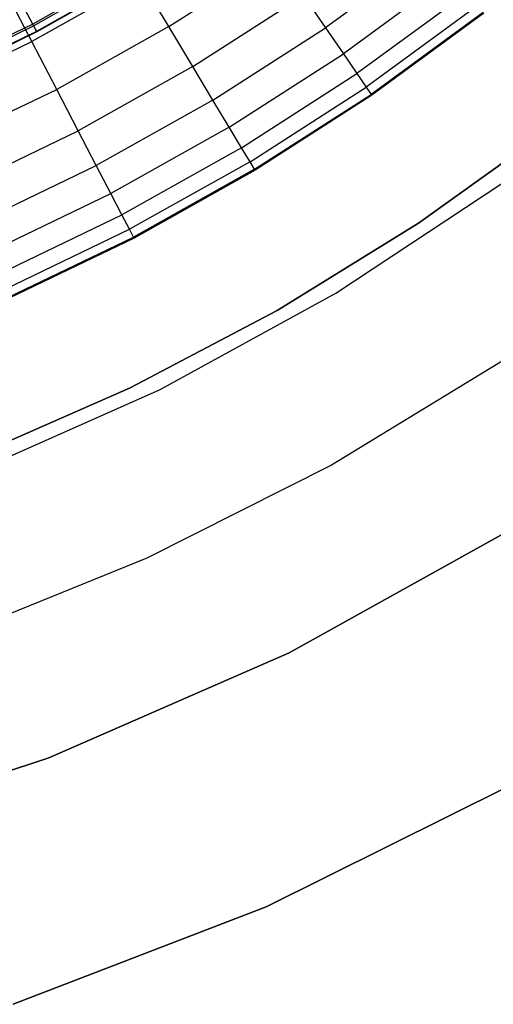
# Model space of a CAD drawing. Extents: x -390 to 397, y -401 to 400.
# Tile 178 of 192: x -2.27 to 0.95, y -400.16 to -393.45. Entities that reach past the tile are written whole.
import ezdxf

# ---------------------------------------------------------------- set-up
doc = ezdxf.new("R2010")
doc.units = 0
doc.header["$LTSCALE"] = 25.4
doc.layers.get('0').update_dxf_attribs({"linetype": 'CONTINUOUS'})

# ---------------------------------------------------------------- blocks, each defined once
blk = doc.blocks.new('FOURTY_ROUND_VII_ZWIS_STL')
at = {"color": 0}
for p, q in [((0.5458, -392.9688, -982.6336), (-0.1893, -393.5074, -982.6336)), ((0.5458, -392.9688, -982.6336), (-0.1893, -393.5074, -982.6336)), ((-1.4099, -393.0428, -987.15), (-2.1841, -393.4822, -987.15)), ((-1.4099, -393.0428, -987.15), (-2.1841, -393.4822, -987.15)), ((-2.1781, -393.4937, -991.5), (-1.4031, -393.0539, -991.5)), ((-2.1781, -393.4937, -991.5), (-1.4031, -393.0539, -991.5)), ((-1.3803, -393.0914, -988.5995), (-2.1576, -393.5326, -988.5995)), ((-1.3803, -393.0914, -988.5995), (-2.1576, -393.5326, -988.5995)), ((-1.2565, -393.4997, -979.7521), (-0.5199, -393.0262, -979.7521)), ((-1.2565, -393.4997, -979.7521), (-0.5199, -393.0262, -979.7521)), ((-1.378, -393.0951, -990.0501), (-2.1556, -393.5364, -990.0501)), ((-1.378, -393.0951, -990.0501), (-2.1556, -393.5364, -990.0501)), ((0.6782, -393.1384, -984.088), (-0.0675, -393.6848, -984.088)), ((0.6782, -393.1384, -984.088), (-0.0675, -393.6848, -984.088)), ((-1.446, -393.1842, -978.3286), (-2.1905, -393.601, -978.3286)), ((-1.446, -393.1842, -978.3286), (-2.1905, -393.601, -978.3286)), ((-1.2565, -393.4997, -979.7521), (-1.446, -393.1842, -978.3286)), ((-1.2565, -393.4997, -979.7521), (-1.446, -393.1842, -978.3286)), ((-2.1905, -393.601, -978.3286), (-2.3835, -393.2302, -976.919)), ((-2.1905, -393.601, -978.3286), (-2.3835, -393.2302, -976.919)), ((-1.0931, -393.7718, -981.1876), (-0.3402, -393.2878, -981.1876)), ((-1.0931, -393.7718, -981.1876), (-0.3402, -393.2878, -981.1876)), ((-0.3402, -393.2878, -981.1876), (-0.1893, -393.5074, -982.6336)), ((-0.3402, -393.2878, -981.1876), (-0.1893, -393.5074, -982.6336)), ((0.7789, -393.2674, -985.5491), (0.0251, -393.8197, -985.5491)), ((0.7789, -393.2674, -985.5491), (0.0251, -393.8197, -985.5491)), ((0.8477, -393.3556, -987.0152), (0.0885, -393.9119, -987.0152)), ((0.8477, -393.3556, -987.0152), (0.0885, -393.9119, -987.0152)), ((-2.1841, -393.4822, -987.15), (-2.235, -393.3854, -985.7034)), ((-2.1841, -393.4822, -987.15), (-2.235, -393.3854, -985.7034)), ((0.8846, -393.4028, -988.4842), (0.1224, -393.9613, -988.4842)), ((0.8846, -393.4028, -988.4842), (0.1224, -393.9613, -988.4842)), ((0.8895, -393.4091, -989.9545), (0.1269, -393.9678, -989.9545)), ((0.8895, -393.4091, -989.9545), (0.1269, -393.9678, -989.9545)), ((-2.1841, -393.4822, -987.15), (-2.9849, -393.8712, -987.15)), ((-2.1841, -393.4822, -987.15), (-2.9849, -393.8712, -987.15)), ((-2.9796, -393.8831, -991.5), (-2.1781, -393.4937, -991.5)), ((-2.9796, -393.8831, -991.5), (-2.1781, -393.4937, -991.5)), ((-2.1576, -393.5326, -988.5995), (-2.1841, -393.4822, -987.15)), ((-2.1576, -393.5326, -988.5995), (-2.1841, -393.4822, -987.15)), ((-2.1781, -393.4937, -991.5), (-2.1556, -393.5364, -990.0501)), ((-2.1781, -393.4937, -991.5), (-2.1556, -393.5364, -990.0501)), ((-2.1576, -393.5326, -988.5995), (-2.9617, -393.9231, -988.5995)), ((-2.1576, -393.5326, -988.5995), (-2.9617, -393.9231, -988.5995)), ((-2.1556, -393.5364, -990.0501), (-2.9599, -393.9271, -990.0501)), ((-2.1556, -393.5364, -990.0501), (-2.9599, -393.9271, -990.0501)), ((-2.1556, -393.5364, -990.0501), (-2.1576, -393.5326, -988.5995)), ((-2.1556, -393.5364, -990.0501), (-2.1576, -393.5326, -988.5995)), ((-1.2565, -393.4997, -979.7521), (-2.0206, -393.9275, -979.7521)), ((-1.2565, -393.4997, -979.7521), (-2.0206, -393.9275, -979.7521)), ((-1.0931, -393.7718, -981.1876), (-1.2565, -393.4997, -979.7521)), ((-1.0931, -393.7718, -981.1876), (-1.2565, -393.4997, -979.7521)), ((-0.9559, -394.0002, -982.6336), (-0.1893, -393.5074, -982.6336)), ((-0.9559, -394.0002, -982.6336), (-0.1893, -393.5074, -982.6336)), ((-0.1893, -393.5074, -982.6336), (-0.0675, -393.6848, -984.088)), ((-0.1893, -393.5074, -982.6336), (-0.0675, -393.6848, -984.088)), ((-2.9591, -393.9717, -978.3286), (-2.1905, -393.601, -978.3286)), ((-2.9591, -393.9717, -978.3286), (-2.1905, -393.601, -978.3286)), ((-2.0206, -393.9275, -979.7521), (-2.1905, -393.601, -978.3286)), ((-2.0206, -393.9275, -979.7521), (-2.1905, -393.601, -978.3286)), ((-0.8451, -394.1847, -984.088), (-0.0675, -393.6848, -984.088)), ((-0.8451, -394.1847, -984.088), (-0.0675, -393.6848, -984.088)), ((-0.0675, -393.6848, -984.088), (0.0251, -393.8197, -985.5491)), ((-0.0675, -393.6848, -984.088), (0.0251, -393.8197, -985.5491)), ((-1.0931, -393.7718, -981.1876), (-1.8741, -394.209, -981.1876)), ((-1.0931, -393.7718, -981.1876), (-1.8741, -394.209, -981.1876)), ((-0.9559, -394.0002, -982.6336), (-1.0931, -393.7718, -981.1876)), ((-0.9559, -394.0002, -982.6336), (-1.0931, -393.7718, -981.1876)), ((-0.7609, -394.325, -985.5491), (0.0251, -393.8197, -985.5491)), ((-0.7609, -394.325, -985.5491), (0.0251, -393.8197, -985.5491)), ((0.0251, -393.8197, -985.5491), (0.0885, -393.9119, -987.0152)), ((0.0251, -393.8197, -985.5491), (0.0885, -393.9119, -987.0152)), ((-2.8094, -394.3078, -979.7521), (-2.0206, -393.9275, -979.7521)), ((-2.8094, -394.3078, -979.7521), (-2.0206, -393.9275, -979.7521)), ((-1.8741, -394.209, -981.1876), (-2.0206, -393.9275, -979.7521)), ((-1.8741, -394.209, -981.1876), (-2.0206, -393.9275, -979.7521)), ((-0.7033, -394.4209, -987.0152), (0.0885, -393.9119, -987.0152)), ((-0.7033, -394.4209, -987.0152), (0.0885, -393.9119, -987.0152)), ((-0.6724, -394.4722, -988.4842), (0.1224, -393.9613, -988.4842)), ((-0.6724, -394.4722, -988.4842), (0.1224, -393.9613, -988.4842)), ((0.0885, -393.9119, -987.0152), (0.1224, -393.9613, -988.4842)), ((0.0885, -393.9119, -987.0152), (0.1224, -393.9613, -988.4842)), ((0.1224, -393.9613, -988.4842), (0.1269, -393.9678, -989.9545)), ((0.1224, -393.9613, -988.4842), (0.1269, -393.9678, -989.9545)), ((-0.9559, -394.0002, -982.6336), (-1.7511, -394.4454, -982.6336)), ((-0.9559, -394.0002, -982.6336), (-1.7511, -394.4454, -982.6336)), ((-0.8451, -394.1847, -984.088), (-0.9559, -394.0002, -982.6336)), ((-0.8451, -394.1847, -984.088), (-0.9559, -394.0002, -982.6336)), ((0.1269, -393.9678, -989.9545), (-0.6683, -394.4791, -989.9545)), ((0.1269, -393.9678, -989.9545), (-0.6683, -394.4791, -989.9545)), ((-2.6803, -394.5978, -981.1876), (-1.8741, -394.209, -981.1876)), ((-2.6803, -394.5978, -981.1876), (-1.8741, -394.209, -981.1876)), ((-1.7511, -394.4454, -982.6336), (-1.8741, -394.209, -981.1876)), ((-1.7511, -394.4454, -982.6336), (-1.8741, -394.209, -981.1876)), ((-0.8451, -394.1847, -984.088), (-1.6518, -394.6363, -984.088)), ((-0.8451, -394.1847, -984.088), (-1.6518, -394.6363, -984.088)), ((-0.7609, -394.325, -985.5491), (-0.8451, -394.1847, -984.088)), ((-0.7609, -394.325, -985.5491), (-0.8451, -394.1847, -984.088)), ((1.3651, -394.1791, -991.75), (0.4452, -394.8391, -991.75)), ((0.4452, -394.8391, -992), (1.3651, -394.1791, -992)), ((1.3651, -394.1791, -991.75), (0.4452, -394.8391, -991.75)), ((0.4452, -394.8391, -992), (1.3651, -394.1791, -992)), ((-0.7609, -394.325, -985.5491), (-1.5762, -394.7814, -985.5491)), ((-0.7609, -394.325, -985.5491), (-1.5762, -394.7814, -985.5491)), ((-0.7033, -394.4209, -987.0152), (-0.7609, -394.325, -985.5491)), ((-0.7033, -394.4209, -987.0152), (-0.7609, -394.325, -985.5491)), ((-0.7033, -394.4209, -987.0152), (-1.5246, -394.8806, -987.0152)), ((-0.7033, -394.4209, -987.0152), (-1.5246, -394.8806, -987.0152)), ((-0.6724, -394.4722, -988.4842), (-0.7033, -394.4209, -987.0152)), ((-0.6724, -394.4722, -988.4842), (-0.7033, -394.4209, -987.0152)), ((-2.5719, -394.8412, -982.6336), (-1.7511, -394.4454, -982.6336)), ((-2.5719, -394.8412, -982.6336), (-1.7511, -394.4454, -982.6336)), ((-1.6518, -394.6363, -984.088), (-1.7511, -394.4454, -982.6336)), ((-1.6518, -394.6363, -984.088), (-1.7511, -394.4454, -982.6336)), ((-0.6724, -394.4722, -988.4842), (-1.4969, -394.9338, -988.4842)), ((-0.6724, -394.4722, -988.4842), (-1.4969, -394.9338, -988.4842)), ((-0.6683, -394.4791, -989.9545), (-1.4932, -394.9409, -989.9545)), ((-0.6683, -394.4791, -989.9545), (-1.4932, -394.9409, -989.9545)), ((-0.6683, -394.4791, -989.9545), (-0.6724, -394.4722, -988.4842)), ((-0.6683, -394.4791, -989.9545), (-0.6724, -394.4722, -988.4842)), ((-0.1194, -395.3158, -992), (1.0178, -394.5633, -992)), ((-0.1194, -395.3158, -992), (1.0178, -394.5633, -992)), ((-0.1194, -395.3158, -991.5), (1.0178, -394.5633, -991.5)), ((-0.1194, -395.3158, -991.5), (1.0178, -394.5633, -991.5)), ((-2.4844, -395.0378, -984.088), (-1.6518, -394.6363, -984.088)), ((-2.4844, -395.0378, -984.088), (-1.6518, -394.6363, -984.088)), ((-1.5762, -394.7814, -985.5491), (-1.6518, -394.6363, -984.088)), ((-1.5762, -394.7814, -985.5491), (-1.6518, -394.6363, -984.088)), ((-2.4179, -395.1873, -985.5491), (-1.5762, -394.7814, -985.5491)), ((-2.4179, -395.1873, -985.5491), (-1.5762, -394.7814, -985.5491)), ((-1.5246, -394.8806, -987.0152), (-1.5762, -394.7814, -985.5491)), ((-1.5246, -394.8806, -987.0152), (-1.5762, -394.7814, -985.5491)), ((-2.3724, -395.2895, -987.0152), (-1.5246, -394.8806, -987.0152)), ((-2.3724, -395.2895, -987.0152), (-1.5246, -394.8806, -987.0152)), ((-1.4969, -394.9338, -988.4842), (-1.5246, -394.8806, -987.0152)), ((-1.4969, -394.9338, -988.4842), (-1.5246, -394.8806, -987.0152)), ((0.4452, -394.8391, -991.75), (-0.518, -395.4339, -991.75)), ((-0.518, -395.4339, -992), (0.4452, -394.8391, -992)), ((0.4452, -394.8391, -991.75), (-0.518, -395.4339, -991.75)), ((-0.518, -395.4339, -992), (0.4452, -394.8391, -992)), ((0.4452, -394.8391, -991.75), (0.4452, -394.8391, -992)), ((0.4452, -394.8391, -991.75), (0.4452, -394.8391, -992)), ((-2.348, -395.3442, -988.4842), (-1.4969, -394.9338, -988.4842)), ((-2.348, -395.3442, -988.4842), (-1.4969, -394.9338, -988.4842)), ((-1.4932, -394.9409, -989.9545), (-2.3448, -395.3515, -989.9545)), ((-1.4932, -394.9409, -989.9545), (-2.3448, -395.3515, -989.9545)), ((-1.4932, -394.9409, -989.9545), (-1.4969, -394.9338, -988.4842)), ((-1.4932, -394.9409, -989.9545), (-1.4969, -394.9338, -988.4842)), ((-1.315, -395.972, -992), (-0.1194, -395.3158, -992)), ((-1.315, -395.972, -992), (-0.1194, -395.3158, -992)), ((-1.315, -395.972, -991.5), (-0.1194, -395.3158, -991.5)), ((-1.315, -395.972, -991.5), (-0.1194, -395.3158, -991.5)), ((-0.1194, -395.3158, -992), (-0.1194, -395.3158, -991.5)), ((-0.1194, -395.3158, -992), (-0.1194, -395.3158, -991.5)), ((-0.518, -395.4339, -991.75), (-1.52, -395.961, -991.75)), ((-1.52, -395.961, -992), (-0.518, -395.4339, -992)), ((-0.518, -395.4339, -991.75), (-1.52, -395.961, -991.75)), ((-1.52, -395.961, -992), (-0.518, -395.4339, -992)), ((-0.518, -395.4339, -991.75), (-0.518, -395.4339, -992)), ((-0.518, -395.4339, -991.75), (-0.518, -395.4339, -992)), ((1.0552, -395.7545, -992), (-0.1481, -396.4881, -992)), ((1.0552, -395.7545, -989.9545), (-0.1481, -396.4881, -989.9545)), ((1.0552, -395.7545, -992), (-0.1481, -396.4881, -992)), ((1.0552, -395.7545, -989.9545), (-0.1481, -396.4881, -989.9545)), ((-2.5606, -396.5271, -992), (-1.315, -395.972, -992)), ((-2.5606, -396.5271, -992), (-1.315, -395.972, -992)), ((-2.5606, -396.5271, -991.5), (-1.315, -395.972, -991.5)), ((-2.5606, -396.5271, -991.5), (-1.315, -395.972, -991.5)), ((-1.52, -395.961, -991.75), (-2.5559, -396.4176, -991.75)), ((-2.5559, -396.4176, -992), (-1.52, -395.961, -992)), ((-1.52, -395.961, -991.75), (-2.5559, -396.4176, -991.75)), ((-2.5559, -396.4176, -992), (-1.52, -395.961, -992)), ((-1.52, -395.961, -991.75), (-1.52, -395.961, -992)), ((-1.52, -395.961, -991.75), (-1.52, -395.961, -992)), ((-1.315, -395.972, -992), (-1.315, -395.972, -991.5)), ((-1.315, -395.972, -992), (-1.315, -395.972, -991.5)), ((-0.1481, -396.4881, -992), (-1.4066, -397.1225, -992)), ((-0.1481, -396.4881, -989.9545), (-1.4066, -397.1225, -989.9545)), ((-0.1481, -396.4881, -992), (-1.4066, -397.1225, -992)), ((-0.1481, -396.4881, -989.9545), (-1.4066, -397.1225, -989.9545)), ((-0.1481, -396.4881, -989.9545), (-0.1481, -396.4881, -992)), ((-0.1481, -396.4881, -989.9545), (-0.1481, -396.4881, -992)), ((-0.4361, -397.7686, -915), (1.1255, -396.8985, -915)), ((1.1255, -396.8985, -1000), (-0.4361, -397.7686, -1000)), ((1.1255, -396.8985, -1000), (-0.4361, -397.7686, -1000)), ((-0.4361, -397.7686, -915), (1.1255, -396.8985, -915)), ((-1.4066, -397.1225, -992), (-2.712, -397.6536, -992)), ((-1.4066, -397.1225, -989.9545), (-2.712, -397.6536, -989.9545)), ((-1.4066, -397.1225, -992), (-2.712, -397.6536, -992)), ((-1.4066, -397.1225, -989.9545), (-2.712, -397.6536, -989.9545)), ((-1.4066, -397.1225, -989.9545), (-1.4066, -397.1225, -992)), ((-1.4066, -397.1225, -989.9545), (-1.4066, -397.1225, -992)), ((-2.0744, -398.4838, -915), (-0.4361, -397.7686, -915)), ((-0.4361, -397.7686, -1000), (-2.0744, -398.4838, -1000)), ((-0.4361, -397.7686, -1000), (-2.0744, -398.4838, -1000)), ((-2.0744, -398.4838, -915), (-0.4361, -397.7686, -915)), ((-0.4361, -397.7686, -915), (-0.4361, -397.7686, -1000)), ((-0.4361, -397.7686, -915), (-0.4361, -397.7686, -1000)), ((-3.774, -399.0376, -915), (-2.0744, -398.4838, -915)), ((-2.0744, -398.4838, -1000), (-3.774, -399.0376, -1000)), ((-2.0744, -398.4838, -1000), (-3.774, -399.0376, -1000)), ((-3.774, -399.0376, -915), (-2.0744, -398.4838, -915)), ((-2.0744, -398.4838, -915), (-2.0744, -398.4838, -1000)), ((-2.0744, -398.4838, -915), (-2.0744, -398.4838, -1000)), ((-0.5944, -399.4978, -1000), (1.0604, -398.6766, -1000)), ((1.0604, -398.6766, -915), (-0.5944, -399.4978, -915)), ((-0.5944, -399.4978, -1000), (1.0604, -398.6766, -1000)), ((1.0604, -398.6766, -915), (-0.5944, -399.4978, -915)), ((-2.3178, -400.1629, -1000), (-0.5944, -399.4978, -1000)), ((-0.5944, -399.4978, -915), (-2.3178, -400.1629, -915)), ((-2.3178, -400.1629, -1000), (-0.5944, -399.4978, -1000)), ((-0.5944, -399.4978, -915), (-2.3178, -400.1629, -915)), ((-0.5944, -399.4978, -1000), (-0.5944, -399.4978, -915)), ((-0.5944, -399.4978, -1000), (-0.5944, -399.4978, -915))]:
    blk.add_line(p, q, dxfattribs=at)

msp = doc.modelspace()

# ---------------------------------------------------------------- block references
at = {"color": 250}
msp.add_blockref('FOURTY_ROUND_VII_ZWIS_STL', (0, 0), dxfattribs=at)

doc.saveas('drawing.dxf')
